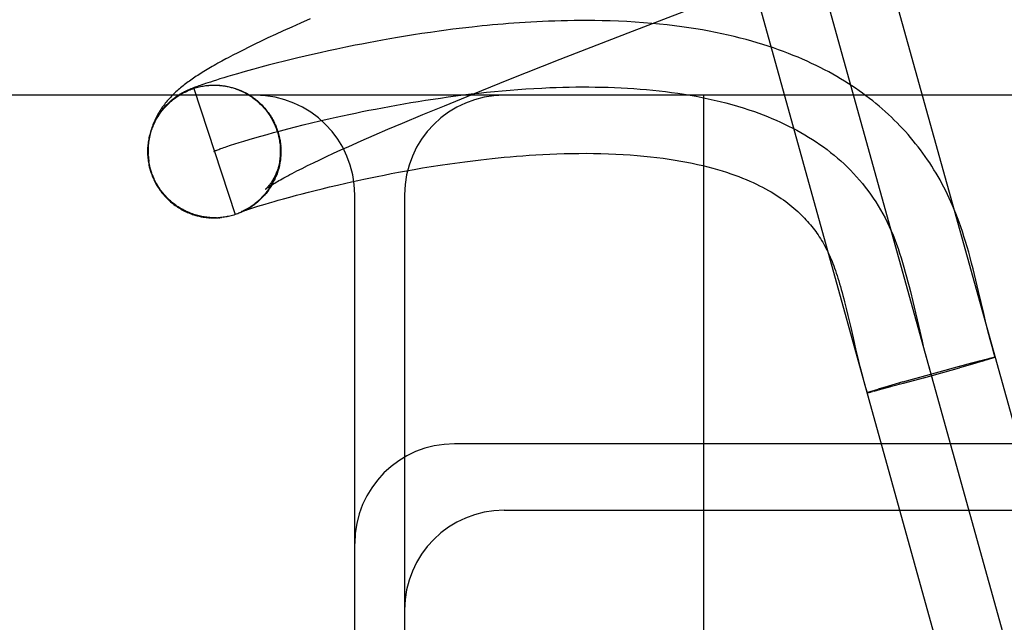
# Model space of a CAD drawing. Header units: inches. Extents: x 0 to 200, y 0 to 129.
# Tile 17 of 118: x 99.3208 to 99.4691, y 47.1714 to 47.2622. Entities that reach past the tile are written whole.
import ezdxf

# ---------------------------------------------------------------- set-up
doc = ezdxf.new("R2010")
doc.units = ezdxf.units.IN
doc.header["$LTSCALE"] = 11
doc.header["$MEASUREMENT"] = 0
doc.linetypes.add('HIDDEN', pattern=[0.2, 0.1, -0.1])
doc.layers.add('DEFAULT_2', color=8, linetype='HIDDEN')

msp = doc.modelspace()

# ---------------------------------------------------------------- linework, layer by layer
at = {"layer": 'DEFAULT_2', "color": 8, "linetype": 'HIDDEN'}
for p, q in [((99.49887, 47.09944), (99.44797, 47.28249)), ((99.43834, 47.27981), (99.48923, 47.09677)), ((99.4796, 47.09408), (99.4287, 47.27713)), ((99.36458, 47.26228), (99.36314, 47.26165)), ((99.36179, 47.26104), (99.36052, 47.26047)), ((99.36314, 47.26165), (99.36179, 47.26104)), ((99.38608, 47.26071), (99.38469, 47.26053)), ((99.38751, 47.26088), (99.38608, 47.26071)), ((99.38897, 47.26105), (99.38751, 47.26088)), ((99.35822, 47.25941), (99.35719, 47.25892)), ((99.35933, 47.25992), (99.35822, 47.25941)), ((99.36052, 47.26047), (99.35933, 47.25992)), ((99.37658, 47.25927), (99.37547, 47.25908)), ((99.37773, 47.25947), (99.37658, 47.25927)), ((99.37891, 47.25967), (99.37773, 47.25947)), ((99.38013, 47.25986), (99.37891, 47.25967)), ((99.38139, 47.26006), (99.38013, 47.25986)), ((99.38268, 47.26025), (99.38139, 47.26006)), ((99.40222, 47.25619), (99.41246, 47.2602)), ((99.35531, 47.25801), (99.35446, 47.25759)), ((99.35622, 47.25845), (99.35531, 47.25801)), ((99.35719, 47.25892), (99.35622, 47.25845)), ((99.36861, 47.25773), (99.36733, 47.25746)), ((99.36995, 47.25801), (99.36861, 47.25773)), ((99.37136, 47.2583), (99.36995, 47.25801)), ((99.37234, 47.25849), (99.37136, 47.2583)), ((99.37335, 47.25869), (99.37234, 47.25849)), ((99.37439, 47.25888), (99.37335, 47.25869)), ((99.37547, 47.25908), (99.37439, 47.25888)), ((99.35292, 47.2568), (99.35222, 47.25644)), ((99.35367, 47.25719), (99.35292, 47.2568)), ((99.35446, 47.25759), (99.35367, 47.25719)), ((99.36273, 47.25641), (99.36169, 47.25616)), ((99.36381, 47.25666), (99.36273, 47.25641)), ((99.36493, 47.25692), (99.36381, 47.25666)), ((99.3661, 47.25719), (99.36493, 47.25692)), ((99.36733, 47.25746), (99.3661, 47.25719)), ((99.39451, 47.25314), (99.40222, 47.25619)), ((99.35611, 47.25471), (99.35514, 47.25444)), ((99.35715, 47.25499), (99.35611, 47.25471)), ((99.35826, 47.25529), (99.35715, 47.25499)), ((99.35944, 47.25559), (99.35826, 47.25529)), ((99.3607, 47.25591), (99.35944, 47.25559)), ((99.36169, 47.25616), (99.3607, 47.25591)), ((99.35099, 47.25323), (99.35046, 47.25306)), ((99.35156, 47.2534), (99.35099, 47.25323)), ((99.35219, 47.25359), (99.35156, 47.2534)), ((99.35288, 47.2538), (99.35219, 47.25359)), ((99.35364, 47.25402), (99.35288, 47.2538)), ((99.35426, 47.25419), (99.35364, 47.25402)), ((99.35514, 47.25444), (99.35426, 47.25419)), ((99.34669, 47.25177), (99.34659, 47.25173)), ((99.34679, 47.25181), (99.34669, 47.25177)), ((99.34689, 47.25185), (99.34679, 47.25181)), ((99.34699, 47.25189), (99.34689, 47.25185)), ((99.3471, 47.25193), (99.34699, 47.25189)), ((99.34707, 47.25182), (99.35326, 47.2328)), ((99.34726, 47.25199), (99.3471, 47.25193)), ((99.34743, 47.25205), (99.34726, 47.25199)), ((99.34761, 47.25212), (99.34743, 47.25205)), ((99.3478, 47.25218), (99.34761, 47.25212)), ((99.34799, 47.25225), (99.3478, 47.25218)), ((99.34827, 47.25235), (99.34799, 47.25225)), ((99.34857, 47.25245), (99.34827, 47.25235)), ((99.34881, 47.25253), (99.34857, 47.25245)), ((99.34867, 47.2522), (99.34889, 47.25223)), ((99.34916, 47.25265), (99.34881, 47.25253)), ((99.34955, 47.25277), (99.34916, 47.25265)), ((99.34941, 47.25228), (99.34948, 47.25229)), ((99.34948, 47.25229), (99.3497, 47.2523)), ((99.3495, 47.25229), (99.34971, 47.2523)), ((99.34998, 47.25291), (99.34955, 47.25277)), ((99.34962, 47.25229), (99.3497, 47.2523)), ((99.3497, 47.2523), (99.3499, 47.25231)), ((99.34979, 47.2523), (99.34987, 47.2523)), ((99.34992, 47.25231), (99.35012, 47.25231)), ((99.35046, 47.25306), (99.34998, 47.25291)), ((99.35025, 47.2523), (99.35035, 47.2523)), ((99.35068, 47.25229), (99.35093, 47.25228)), ((99.35074, 47.25229), (99.35095, 47.25228)), ((99.35079, 47.25228), (99.35091, 47.25227)), ((99.35103, 47.25226), (99.35115, 47.25225)), ((99.35155, 47.25221), (99.35177, 47.25218)), ((99.35175, 47.25218), (99.35198, 47.25214)), ((99.35208, 47.25211), (99.35236, 47.25206)), ((99.35252, 47.25201), (99.35276, 47.25196)), ((99.35276, 47.25196), (99.35298, 47.25191)), ((99.35296, 47.25191), (99.35318, 47.25184)), ((99.35315, 47.25185), (99.35338, 47.25178)), ((99.35335, 47.25178), (99.35357, 47.25171)), ((99.38907, 47.25095), (99.39451, 47.25314)), ((99.50379, 47.25079), (98.50379, 47.25079)), ((99.34613, 47.25153), (99.34603, 47.25149)), ((99.34622, 47.25157), (99.34613, 47.25153)), ((99.34632, 47.25161), (99.34622, 47.25157)), ((99.34641, 47.25165), (99.34632, 47.25161)), ((99.3465, 47.25169), (99.34641, 47.25165)), ((99.34659, 47.25173), (99.3465, 47.25169)), ((99.35354, 47.25172), (99.35377, 47.25164)), ((99.35374, 47.25164), (99.35396, 47.25156)), ((99.35393, 47.25157), (99.35415, 47.25148)), ((99.35412, 47.25149), (99.35434, 47.2514)), ((99.35431, 47.2514), (99.35452, 47.25131)), ((99.35449, 47.25132), (99.35471, 47.25122)), ((99.35468, 47.25123), (99.35489, 47.25112)), ((99.35486, 47.25113), (99.35507, 47.25102)), ((99.35504, 47.25103), (99.35525, 47.25092)), ((99.35522, 47.25093), (99.35543, 47.25081)), ((99.3554, 47.25082), (99.3556, 47.2507)), ((99.35557, 47.25071), (99.35578, 47.25059)), ((99.35574, 47.2506), (99.35595, 47.25047)), ((99.35591, 47.25048), (99.35611, 47.25035)), ((99.35608, 47.25036), (99.35628, 47.25022)), ((99.38479, 47.24921), (99.38907, 47.25095)), ((99.42379, 47.25079), (99.42379, 47.12579)), ((99.35624, 47.25023), (99.35644, 47.25009)), ((99.35641, 47.25011), (99.3566, 47.24996)), ((99.35657, 47.24998), (99.35676, 47.24983)), ((99.35672, 47.24984), (99.35691, 47.24969)), ((99.35688, 47.2497), (99.35706, 47.24955)), ((99.35703, 47.24956), (99.35721, 47.2494)), ((99.35717, 47.24942), (99.35736, 47.24926)), ((99.35732, 47.24927), (99.3575, 47.24911)), ((99.35746, 47.24912), (99.35764, 47.24895)), ((99.3576, 47.24897), (99.35777, 47.2488)), ((99.35774, 47.24882), (99.35791, 47.24864)), ((99.38154, 47.24787), (99.38479, 47.24921)), ((99.35787, 47.24866), (99.35804, 47.24848)), ((99.358, 47.2485), (99.35816, 47.24831)), ((99.35812, 47.24833), (99.35828, 47.24815)), ((99.35825, 47.24817), (99.3584, 47.24798)), ((99.35837, 47.248), (99.35852, 47.2478)), ((99.37847, 47.24659), (99.38154, 47.24787)), ((99.36121, 47.24572), (99.36235, 47.24601)), ((99.36235, 47.24601), (99.36353, 47.24631)), ((99.36353, 47.24631), (99.36476, 47.24661)), ((99.36476, 47.24661), (99.36602, 47.24691)), ((99.37628, 47.24566), (99.37847, 47.24659)), ((99.35539, 47.24411), (99.35623, 47.24436)), ((99.35623, 47.24436), (99.35712, 47.24461)), ((99.35712, 47.24461), (99.35807, 47.24488)), ((99.35807, 47.24488), (99.35907, 47.24515)), ((99.35907, 47.24515), (99.36012, 47.24543)), ((99.3598, 47.24499), (99.35996, 47.24433)), ((99.36012, 47.24543), (99.36121, 47.24572)), ((99.37223, 47.2439), (99.3742, 47.24476)), ((99.3742, 47.24476), (99.37628, 47.24566)), ((99.35204, 47.24307), (99.35259, 47.24325)), ((99.35259, 47.24325), (99.3532, 47.24344)), ((99.3532, 47.24344), (99.35387, 47.24365)), ((99.35387, 47.24365), (99.3546, 47.24388)), ((99.3546, 47.24388), (99.35539, 47.24411)), ((99.3601, 47.24343), (99.36013, 47.24311)), ((99.36012, 47.2432), (99.36015, 47.2429)), ((99.36013, 47.24296), (99.36014, 47.24257)), ((99.3692, 47.24255), (99.37038, 47.24308)), ((99.37038, 47.24308), (99.37223, 47.2439)), ((99.36014, 47.24273), (99.36014, 47.24237)), ((99.36602, 47.24107), (99.36702, 47.24155)), ((99.36702, 47.24155), (99.36809, 47.24204)), ((99.36809, 47.24204), (99.3692, 47.24255)), ((99.34053, 47.23965), (99.34028, 47.24079)), ((99.34034, 47.24002), (99.34057, 47.23921)), ((99.36335, 47.23977), (99.36418, 47.24019)), ((99.36418, 47.24019), (99.36507, 47.24062)), ((99.36507, 47.24062), (99.36602, 47.24107)), ((99.38151, 47.23983), (99.38281, 47.24004)), ((99.38281, 47.24004), (99.38417, 47.24025)), ((99.38417, 47.24025), (99.3856, 47.24046)), ((99.34066, 47.2392), (99.34053, 47.23965)), ((99.3595, 47.23874), (99.35943, 47.23854)), ((99.35958, 47.23894), (99.35948, 47.23872)), ((99.35965, 47.23914), (99.35955, 47.23892)), ((99.35971, 47.23934), (99.35962, 47.23911)), ((99.35977, 47.23954), (99.35968, 47.23931)), ((99.35983, 47.23975), (99.35974, 47.23951)), ((99.36258, 47.23938), (99.36335, 47.23977)), ((99.37364, 47.23835), (99.37466, 47.23856)), ((99.37466, 47.23856), (99.3757, 47.23877)), ((99.3757, 47.23877), (99.37678, 47.23898)), ((99.37678, 47.23898), (99.3779, 47.23919)), ((99.3779, 47.23919), (99.37906, 47.2394)), ((99.37906, 47.2394), (99.38026, 47.23961)), ((99.38026, 47.23961), (99.38151, 47.23983)), ((99.36636, 47.23671), (99.36749, 47.23698)), ((99.36749, 47.23698), (99.36868, 47.23726)), ((99.36868, 47.23726), (99.36994, 47.23755)), ((99.36994, 47.23755), (99.37082, 47.23775)), ((99.37082, 47.23775), (99.37173, 47.23795)), ((99.37173, 47.23795), (99.37267, 47.23815)), ((99.37267, 47.23815), (99.37364, 47.23835)), ((99.36058, 47.2352), (99.3615, 47.23545)), ((99.3615, 47.23545), (99.36253, 47.23573)), ((99.36253, 47.23573), (99.36338, 47.23595)), ((99.36338, 47.23595), (99.3643, 47.23619)), ((99.3643, 47.23619), (99.3653, 47.23644)), ((99.3653, 47.23644), (99.36636, 47.23671)), ((99.37129, 47.14079), (99.37129, 47.23579)), ((99.37879, 47.23579), (99.37879, 47.14079)), ((99.34338, 47.23498), (99.34324, 47.23512)), ((99.35622, 47.23391), (99.35669, 47.23406)), ((99.35669, 47.23406), (99.35722, 47.23422)), ((99.35722, 47.23422), (99.35781, 47.2344)), ((99.35781, 47.2344), (99.35846, 47.23459)), ((99.35846, 47.23459), (99.35917, 47.2348)), ((99.35917, 47.2348), (99.35974, 47.23496)), ((99.35974, 47.23496), (99.36058, 47.2352)), ((99.35425, 47.23318), (99.35403, 47.23309)), ((99.35417, 47.23322), (99.35416, 47.23322)), ((99.35416, 47.23322), (99.35417, 47.23322)), ((99.35417, 47.23322), (99.35418, 47.23322)), ((99.35418, 47.23323), (99.35418, 47.23322)), ((99.35419, 47.23323), (99.35422, 47.23324)), ((99.35421, 47.23323), (99.35419, 47.23323)), ((99.35444, 47.23327), (99.35422, 47.23317)), ((99.35422, 47.23324), (99.35428, 47.23326)), ((99.35424, 47.23325), (99.35422, 47.23324)), ((99.35428, 47.23326), (99.35435, 47.23329)), ((99.35436, 47.2333), (99.35431, 47.23328)), ((99.35435, 47.23329), (99.35444, 47.23332)), ((99.35442, 47.23333), (99.35436, 47.2333)), ((99.35463, 47.23336), (99.35441, 47.23326)), ((99.35448, 47.23336), (99.35442, 47.23333)), ((99.35444, 47.23332), (99.35455, 47.23336)), ((99.35455, 47.23336), (99.35472, 47.23342)), ((99.35482, 47.23346), (99.35459, 47.23335)), ((99.35472, 47.23342), (99.35492, 47.23349)), ((99.355, 47.23356), (99.35478, 47.23344)), ((99.35492, 47.23349), (99.35517, 47.23357)), ((99.35519, 47.23367), (99.35496, 47.23354)), ((99.35537, 47.23377), (99.35514, 47.23364)), ((99.35517, 47.23357), (99.35546, 47.23366)), ((99.35546, 47.23366), (99.35581, 47.23378)), ((99.35581, 47.23378), (99.35622, 47.23391)), ((99.34883, 47.2324), (99.34863, 47.23243)), ((99.34923, 47.23236), (99.34903, 47.23238)), ((99.34944, 47.23236), (99.34924, 47.23237)), ((99.3493, 47.23234), (99.34942, 47.23233)), ((99.35099, 47.23234), (99.35106, 47.23235)), ((99.3512, 47.23236), (99.35127, 47.23237)), ((99.3514, 47.23239), (99.35146, 47.2324)), ((99.46525, 47.22124), (99.46484, 47.22295)), ((99.45497, 47.22123), (99.45533, 47.21974)), ((99.44506, 47.21966), (99.4453, 47.21867)), ((99.45533, 47.21974), (99.45638, 47.21524)), ((99.4453, 47.21867), (99.44555, 47.21763)), ((99.44555, 47.21763), (99.44594, 47.21599)), ((99.46641, 47.21629), (99.46602, 47.21789)), ((99.44594, 47.21599), (99.44634, 47.21424)), ((99.45638, 47.21524), (99.45673, 47.21375)), ((99.44634, 47.21424), (99.44678, 47.21235)), ((99.44678, 47.21235), (99.44711, 47.21101)), ((99.4622, 47.20992), (99.46422, 47.21047)), ((99.4647, 47.21041), (99.46238, 47.20974)), ((99.46409, 47.21043), (99.4654, 47.21078)), ((99.46578, 47.21073), (99.46466, 47.2104)), ((99.46537, 47.21077), (99.46621, 47.21099)), ((99.46645, 47.21093), (99.46574, 47.21071)), ((99.46614, 47.21097), (99.46665, 47.21111)), ((99.46683, 47.21104), (99.46641, 47.21091)), ((99.46662, 47.2111), (99.46696, 47.21118)), ((99.46707, 47.21112), (99.46679, 47.21103)), ((99.46692, 47.21117), (99.46715, 47.21123)), ((99.46724, 47.21117), (99.46703, 47.2111)), ((99.46711, 47.21122), (99.46728, 47.21126)), ((99.46736, 47.21121), (99.46721, 47.21116)), ((99.46725, 47.21125), (99.4674, 47.21129)), ((99.46745, 47.21124), (99.46734, 47.2112)), ((99.46737, 47.21128), (99.46747, 47.2113)), ((99.4675, 47.21125), (99.46741, 47.21123)), ((99.46754, 47.21127), (99.46746, 47.21124)), ((99.46758, 47.21128), (99.46751, 47.21126)), ((99.46762, 47.21129), (99.46755, 47.21127)), ((99.46756, 47.21132), (99.46762, 47.21134)), ((99.46765, 47.2113), (99.46759, 47.21128)), ((99.45385, 47.2076), (99.4593, 47.20913)), ((99.45699, 47.20823), (99.46238, 47.20974)), ((99.45931, 47.20913), (99.46237, 47.20997)), ((99.46202, 47.20964), (99.46238, 47.20974)), ((99.46274, 47.20985), (99.46238, 47.20974)), ((99.46309, 47.20995), (99.46291, 47.2099)), ((99.4541, 47.20744), (99.45192, 47.20685)), ((99.45385, 47.2076), (99.45216, 47.20712)), ((99.45315, 47.2074), (99.45332, 47.20745)), ((99.45385, 47.2076), (99.45421, 47.2077)), ((99.45396, 47.2074), (99.45716, 47.20828)), ((99.44862, 47.20601), (99.4487, 47.20603)), ((99.44866, 47.20602), (99.44874, 47.20604)), ((99.4487, 47.20603), (99.44879, 47.20605)), ((99.44875, 47.20604), (99.44885, 47.20606)), ((99.44877, 47.20611), (99.44887, 47.20614)), ((99.44882, 47.20612), (99.44893, 47.20616)), ((99.44885, 47.20606), (99.44896, 47.20609)), ((99.44891, 47.20608), (99.44909, 47.20612)), ((99.44893, 47.20616), (99.44906, 47.2062)), ((99.44904, 47.20611), (99.44925, 47.20616)), ((99.44906, 47.2062), (99.44928, 47.20627)), ((99.44957, 47.20624), (99.44923, 47.20615)), ((99.44928, 47.20627), (99.44962, 47.20637)), ((99.44951, 47.20622), (99.45, 47.20635)), ((99.44962, 47.20637), (99.45014, 47.20653)), ((99.4507, 47.20653), (99.44997, 47.20634)), ((99.451, 47.20678), (99.45014, 47.20653)), ((99.45196, 47.20686), (99.45066, 47.20652)), ((99.45232, 47.20716), (99.45087, 47.20674)), ((99.50379, 47.19829), (99.38629, 47.19829)), ((99.39379, 47.18829), (99.50379, 47.18829))]:
    msp.add_line(p, q, dxfattribs=at)
for points in [[(99.41246, 47.2602), (99.42983, 47.26693), (99.43095, 47.26736), (99.43206, 47.26779), (99.45338, 47.27606)], [(99.46484, 47.22295), (99.46464, 47.22381), (99.46442, 47.22466), (99.4642, 47.2255), (99.46398, 47.22634), (99.46376, 47.22716), (99.46352, 47.22797), (99.46329, 47.22876), (99.46305, 47.22953), (99.46281, 47.23027), (99.46256, 47.23099), (99.46232, 47.23168), (99.46207, 47.23234), (99.46183, 47.23297), (99.46158, 47.23357), (99.46134, 47.23416), (99.46109, 47.23474), (99.46083, 47.2353), (99.46056, 47.23586), (99.46029, 47.23641), (99.46002, 47.23696), (99.45973, 47.23749), (99.45944, 47.23802), (99.45914, 47.23854), (99.45884, 47.23906), (99.45853, 47.23957), (99.45821, 47.24008), (99.45788, 47.24058), (99.45755, 47.24108), (99.45721, 47.24157), (99.45686, 47.24205), (99.45651, 47.24254), (99.45614, 47.24301), (99.45577, 47.24348), (99.4554, 47.24394), (99.45501, 47.2444), (99.45462, 47.24486), (99.45422, 47.24531), (99.45381, 47.24575), (99.4534, 47.24619), (99.45297, 47.24663), (99.45254, 47.24705), (99.45211, 47.24748), (99.45166, 47.2479), (99.4512, 47.24831), (99.45074, 47.24872), (99.45027, 47.24913), (99.44979, 47.24953), (99.4493, 47.24992), (99.4488, 47.25031), (99.44829, 47.2507), (99.44778, 47.25108), (99.44725, 47.25145), (99.44671, 47.25183), (99.44617, 47.25219), (99.44561, 47.25255), (99.44504, 47.25291), (99.44447, 47.25326), (99.44388, 47.25361), (99.44328, 47.25395), (99.44267, 47.25429), (99.44204, 47.25462), (99.44141, 47.25495), (99.44076, 47.25527), (99.4401, 47.25558), (99.43943, 47.25589), (99.43875, 47.2562), (99.43805, 47.2565), (99.43734, 47.25679), (99.43661, 47.25708), (99.43587, 47.25736), (99.43511, 47.25764), (99.43434, 47.25791), (99.43355, 47.25817), (99.43274, 47.25843), (99.43192, 47.25868), (99.43108, 47.25893), (99.43022, 47.25916), (99.42934, 47.25939), (99.42845, 47.25962), (99.42753, 47.25983), (99.4266, 47.26004), (99.42564, 47.26024), (99.42466, 47.26043), (99.42366, 47.26061), (99.42264, 47.26078), (99.4216, 47.26094), (99.42055, 47.2611), (99.41947, 47.26124), (99.41836, 47.26137), (99.41721, 47.26149), (99.41603, 47.26161), (99.41479, 47.26171), (99.41353, 47.2618), (99.41226, 47.26187), (99.411, 47.26193), (99.40976, 47.26198), (99.40856, 47.26201), (99.40743, 47.26203), (99.40635, 47.26204), (99.40531, 47.26203), (99.40431, 47.26203), (99.40332, 47.26201), (99.40236, 47.26199), (99.40141, 47.26196), (99.40049, 47.26193), (99.39958, 47.26189), (99.39869, 47.26185), (99.39781, 47.2618), (99.39695, 47.26175), (99.3961, 47.26169), (99.39526, 47.26163), (99.39443, 47.26157), (99.39362, 47.2615), (99.39282, 47.26143), (99.39203, 47.26136), (99.39125, 47.26129), (99.39048, 47.26121), (99.38897, 47.26105)], [(99.38469, 47.26053), (99.38401, 47.26044), (99.38268, 47.26025)], [(99.35222, 47.25644), (99.35189, 47.25626), (99.35125, 47.25592)], [(99.35125, 47.25592), (99.35095, 47.25575), (99.35065, 47.25559), (99.35037, 47.25542), (99.35009, 47.25527), (99.34981, 47.25511), (99.34955, 47.25496), (99.34929, 47.2548), (99.34904, 47.25465), (99.34879, 47.2545), (99.34855, 47.25436), (99.34831, 47.25421), (99.34808, 47.25407), (99.34786, 47.25392), (99.34763, 47.25378), (99.34741, 47.25363), (99.3472, 47.25349), (99.34699, 47.25335), (99.34678, 47.2532), (99.34658, 47.25306), (99.34638, 47.25292), (99.34618, 47.25278), (99.34599, 47.25263), (99.3458, 47.25249), (99.34561, 47.25234), (99.34542, 47.25219), (99.34524, 47.25205), (99.34505, 47.2519), (99.34488, 47.25175), (99.3447, 47.25159), (99.34452, 47.25144), (99.34435, 47.25128), (99.34418, 47.25112), (99.34401, 47.25096), (99.34384, 47.2508), (99.34368, 47.25063), (99.34352, 47.25046), (99.34336, 47.25029), (99.3432, 47.25011), (99.34305, 47.24994), (99.3429, 47.24976), (99.34275, 47.24958), (99.34261, 47.2494), (99.34247, 47.24921), (99.34233, 47.24902), (99.3422, 47.24884), (99.34207, 47.24864), (99.34194, 47.24845), (99.34182, 47.24825), (99.3417, 47.24805), (99.34159, 47.24785), (99.34147, 47.24764), (99.34136, 47.24743), (99.34126, 47.24722), (99.34116, 47.247), (99.34106, 47.24679), (99.34097, 47.24657), (99.34088, 47.24635), (99.3408, 47.24612), (99.34072, 47.2459), (99.34065, 47.24567), (99.34058, 47.24543), (99.34051, 47.2452), (99.34045, 47.24496), (99.3404, 47.24472), (99.34035, 47.24448), (99.34031, 47.24423), (99.34027, 47.24399), (99.34023, 47.24374), (99.34021, 47.24349), (99.34018, 47.24324), (99.34017, 47.24299), (99.34016, 47.24273), (99.34015, 47.24248), (99.34016, 47.24222), (99.34017, 47.24188)], [(99.34016, 47.24208), (99.34016, 47.24229), (99.34016, 47.24249), (99.34017, 47.2427), (99.34018, 47.2429), (99.34019, 47.24311), (99.34021, 47.24331), (99.34023, 47.24352), (99.34026, 47.24372), (99.34029, 47.24393), (99.34033, 47.24413), (99.34037, 47.24433), (99.34041, 47.24453), (99.34046, 47.24473), (99.34051, 47.24493), (99.34057, 47.24513), (99.34063, 47.24533), (99.34069, 47.24552), (99.34076, 47.24572), (99.34083, 47.24591), (99.34091, 47.2461), (99.34099, 47.24629), (99.34107, 47.24648), (99.34116, 47.24667), (99.34125, 47.24685), (99.34135, 47.24704), (99.34145, 47.24722), (99.34155, 47.2474), (99.34166, 47.24757), (99.34177, 47.24775), (99.34188, 47.24792), (99.342, 47.24809), (99.34212, 47.24826), (99.34224, 47.24842), (99.34237, 47.24858), (99.3425, 47.24874), (99.34264, 47.2489), (99.34278, 47.24905), (99.34292, 47.2492), (99.34306, 47.24935), (99.34321, 47.2495), (99.34336, 47.24964), (99.34351, 47.24978), (99.34367, 47.24991), (99.34382, 47.25005), (99.34399, 47.25017), (99.34415, 47.2503), (99.34432, 47.25042), (99.34448, 47.25054), (99.34466, 47.25066), (99.34483, 47.25077), (99.34501, 47.25088), (99.34518, 47.25098), (99.34536, 47.25108), (99.34555, 47.25118), (99.34573, 47.25127), (99.34592, 47.25136), (99.34611, 47.25145), (99.3463, 47.25153), (99.34649, 47.25161), (99.34668, 47.25168), (99.34688, 47.25175), (99.34707, 47.25182)], [(99.34707, 47.25182), (99.34727, 47.25188), (99.34747, 47.25194), (99.34766, 47.25199), (99.34786, 47.25204), (99.34807, 47.25209), (99.34827, 47.25213), (99.34847, 47.25217), (99.34867, 47.2522)], [(99.34883, 47.25222), (99.34888, 47.25223), (99.34908, 47.25225), (99.34929, 47.25227), (99.34949, 47.25229)], [(99.34885, 47.25222), (99.3489, 47.25223), (99.34895, 47.25224)], [(99.349, 47.25224), (99.34905, 47.25225), (99.34911, 47.25225)], [(99.34922, 47.25227), (99.34928, 47.25227), (99.34934, 47.25228)], [(99.34987, 47.2523), (99.35011, 47.25231), (99.35032, 47.25231), (99.35052, 47.2523), (99.35073, 47.25229)], [(99.34996, 47.2523), (99.35005, 47.25231), (99.35015, 47.25231)], [(99.35046, 47.2523), (99.35057, 47.25229), (99.35068, 47.25229)], [(99.35091, 47.25227), (99.35114, 47.25226), (99.35134, 47.25224), (99.35155, 47.25221)], [(99.35127, 47.25224), (99.3514, 47.25222), (99.35153, 47.2522)], [(99.35167, 47.25218), (99.3518, 47.25216), (99.35194, 47.25213)], [(99.35195, 47.25215), (99.35218, 47.25211), (99.35238, 47.25206)], [(99.35222, 47.25208), (99.35237, 47.25204), (99.35252, 47.25201)], [(99.35236, 47.25206), (99.35258, 47.25201), (99.35278, 47.25196)], [(99.35267, 47.25197), (99.35282, 47.25193), (99.35298, 47.25188), (99.35314, 47.25183), (99.3533, 47.25178), (99.35346, 47.25172), (99.35362, 47.25166), (99.35379, 47.25159), (99.35396, 47.25152), (99.35414, 47.25145), (99.35431, 47.25137), (99.35449, 47.25128), (99.35468, 47.25119), (99.35486, 47.25109), (99.35505, 47.25099), (99.35524, 47.25088), (99.35542, 47.25076), (99.35561, 47.25064), (99.35579, 47.25052), (99.35596, 47.25039), (99.35614, 47.25026), (99.35631, 47.25013), (99.35647, 47.25), (99.35664, 47.24986), (99.3568, 47.24971), (99.35696, 47.24956), (99.35712, 47.24941), (99.35727, 47.24926), (99.35742, 47.2491), (99.35756, 47.24894), (99.3577, 47.24878), (99.35784, 47.24861), (99.35798, 47.24844), (99.35811, 47.24827), (99.35824, 47.24809), (99.35836, 47.24791), (99.35848, 47.24773), (99.35859, 47.24755), (99.35871, 47.24736), (99.35881, 47.24717), (99.35892, 47.24698), (99.35902, 47.24679), (99.35911, 47.2466), (99.3592, 47.2464), (99.35929, 47.2462), (99.35937, 47.246), (99.35945, 47.2458), (99.35952, 47.24559), (99.35958, 47.24542)], [(99.36602, 47.24691), (99.36758, 47.24727), (99.36851, 47.24748), (99.36946, 47.24769), (99.37042, 47.2479), (99.3714, 47.2481), (99.3724, 47.24831), (99.37341, 47.24851), (99.37443, 47.24871), (99.37547, 47.24891), (99.37652, 47.24911), (99.37759, 47.2493), (99.37866, 47.24949), (99.37975, 47.24967), (99.38085, 47.24985), (99.38196, 47.25003), (99.38308, 47.2502), (99.38421, 47.25036), (99.38534, 47.25052), (99.38649, 47.25068), (99.38764, 47.25083), (99.3888, 47.25097), (99.38997, 47.2511), (99.39114, 47.25123), (99.39232, 47.25134), (99.3935, 47.25145), (99.39468, 47.25156), (99.39587, 47.25165), (99.39707, 47.25173), (99.39826, 47.25181), (99.39946, 47.25187), (99.40066, 47.25193)], [(99.40066, 47.25193), (99.40164, 47.25196), (99.40262, 47.25199), (99.4036, 47.25201), (99.40458, 47.25203), (99.40556, 47.25204), (99.40653, 47.25203), (99.40751, 47.25202), (99.40848, 47.25201), (99.40946, 47.25198), (99.41043, 47.25195), (99.4114, 47.2519), (99.41236, 47.25185), (99.41333, 47.25179), (99.41429, 47.25172), (99.41524, 47.25164), (99.41619, 47.25154), (99.41714, 47.25144), (99.41808, 47.25133), (99.41902, 47.25121), (99.41996, 47.25108), (99.42088, 47.25094), (99.42181, 47.25078), (99.42272, 47.25062), (99.42363, 47.25044), (99.42453, 47.25025), (99.42543, 47.25005), (99.42632, 47.24984), (99.4272, 47.24962), (99.42807, 47.24938), (99.42894, 47.24914), (99.42979, 47.24888), (99.43064, 47.2486), (99.43148, 47.24832), (99.43215, 47.24808), (99.43281, 47.24783), (99.43347, 47.24757), (99.43412, 47.2473), (99.43476, 47.24703), (99.43539, 47.24675), (99.43602, 47.24645), (99.43664, 47.24615), (99.43726, 47.24584), (99.43787, 47.24552), (99.43846, 47.24519), (99.43906, 47.24484), (99.43964, 47.24449), (99.44021, 47.24413), (99.44078, 47.24376), (99.44134, 47.24338), (99.44189, 47.24299), (99.44243, 47.24259), (99.44296, 47.24218), (99.44348, 47.24176), (99.444, 47.24133), (99.4445, 47.24089), (99.445, 47.24044), (99.44548, 47.23997), (99.44596, 47.2395), (99.44642, 47.23901), (99.44688, 47.23852), (99.44732, 47.23801), (99.44776, 47.23749), (99.44818, 47.23696), (99.44859, 47.23642), (99.44899, 47.23587), (99.44939, 47.2353), (99.44976, 47.23472), (99.45013, 47.23414), (99.45049, 47.23354), (99.45083, 47.23292), (99.45117, 47.2323), (99.45149, 47.23166), (99.4518, 47.23101), (99.45209, 47.23035), (99.45236, 47.2297), (99.45263, 47.22904), (99.45288, 47.22837), (99.45312, 47.22769), (99.45336, 47.227), (99.45358, 47.2263), (99.4538, 47.22559), (99.45401, 47.22488), (99.45421, 47.22416), (99.45441, 47.22343), (99.4546, 47.2227), (99.45479, 47.22197), (99.45497, 47.22123)], [(99.34603, 47.25149), (99.34598, 47.25146), (99.34593, 47.25144), (99.34588, 47.25141), (99.34583, 47.25139), (99.34577, 47.25136), (99.34572, 47.25133), (99.34566, 47.25131), (99.34561, 47.25128), (99.34555, 47.25125), (99.34549, 47.25122), (99.34543, 47.25119), (99.34538, 47.25116), (99.34532, 47.25113), (99.34526, 47.25109), (99.3452, 47.25106), (99.34514, 47.25103), (99.34508, 47.25099), (99.34502, 47.25095), (99.34495, 47.25092), (99.34489, 47.25088), (99.34482, 47.25083), (99.34475, 47.25079), (99.34468, 47.25074), (99.3446, 47.25069), (99.34452, 47.25064), (99.34444, 47.25059), (99.34436, 47.25053), (99.34427, 47.25047), (99.34418, 47.2504), (99.34409, 47.25033), (99.344, 47.25026), (99.3439, 47.25019), (99.3438, 47.25011), (99.3437, 47.25003), (99.3436, 47.24994), (99.3435, 47.24985), (99.34339, 47.24976), (99.34329, 47.24966), (99.34318, 47.24956), (99.34307, 47.24946), (99.34296, 47.24935), (99.34285, 47.24924), (99.34274, 47.24912), (99.34263, 47.24899), (99.34251, 47.24887), (99.3424, 47.24873), (99.34229, 47.2486), (99.34218, 47.24846), (99.34207, 47.24831), (99.34195, 47.24815), (99.34184, 47.24799), (99.34173, 47.24783), (99.34161, 47.24765), (99.3415, 47.24747), (99.34139, 47.24728), (99.34128, 47.24709), (99.34118, 47.24689), (99.34108, 47.24669), (99.34099, 47.24649), (99.3409, 47.24629), (99.34081, 47.24609), (99.34073, 47.24589), (99.34066, 47.24568), (99.34058, 47.24547), (99.34052, 47.24526), (99.34045, 47.24505), (99.3404, 47.24484), (99.34034, 47.24462), (99.34029, 47.24441), (99.34025, 47.24419), (99.34021, 47.24397), (99.34018, 47.24375), (99.34015, 47.24353), (99.34012, 47.24332), (99.3401, 47.2431), (99.34009, 47.24287), (99.34008, 47.24265), (99.34007, 47.24243), (99.34007, 47.24221), (99.34008, 47.24199), (99.34009, 47.24177), (99.3401, 47.24155), (99.34012, 47.24133), (99.34015, 47.24111), (99.34018, 47.24089), (99.34021, 47.24067), (99.34025, 47.24045), (99.34029, 47.24024), (99.34034, 47.24002)], [(99.35848, 47.24783), (99.35863, 47.24763), (99.35874, 47.24745), (99.35884, 47.24728), (99.35894, 47.2471), (99.35904, 47.24691), (99.35914, 47.24673), (99.35922, 47.24654), (99.35931, 47.24635), (99.35939, 47.24616), (99.35947, 47.24597), (99.35954, 47.24578), (99.35961, 47.24558), (99.35968, 47.24539), (99.35974, 47.24519), (99.3598, 47.24499)], [(99.35859, 47.24765), (99.3587, 47.24748), (99.35881, 47.2473), (99.35891, 47.24712), (99.359, 47.24694), (99.3591, 47.24675), (99.35919, 47.24657), (99.35927, 47.24638), (99.35936, 47.24619), (99.35943, 47.246), (99.35951, 47.24581), (99.35958, 47.24561), (99.35964, 47.24542)], [(99.35958, 47.24542), (99.35963, 47.24525), (99.3597, 47.24503), (99.35975, 47.24482), (99.35981, 47.24461), (99.35986, 47.24439), (99.3599, 47.24417), (99.35994, 47.24396), (99.35997, 47.24374), (99.36, 47.24352), (99.36003, 47.2433), (99.36004, 47.24308), (99.36006, 47.24286), (99.36007, 47.24264), (99.36007, 47.24242), (99.36007, 47.2422), (99.36007, 47.24198), (99.36006, 47.24176), (99.36004, 47.24154), (99.36002, 47.24132), (99.36, 47.2411), (99.35997, 47.24088), (99.35994, 47.24066), (99.3599, 47.24044), (99.35985, 47.24023), (99.3598, 47.24001), (99.35975, 47.2398), (99.35969, 47.23958), (99.35963, 47.23937), (99.35956, 47.23916), (99.35949, 47.23896), (99.35942, 47.23875), (99.35933, 47.23854), (99.35925, 47.23834), (99.35916, 47.23814), (99.35907, 47.23794), (99.35897, 47.23775), (99.35887, 47.23756), (99.35877, 47.23738), (99.35867, 47.2372), (99.35856, 47.23703), (99.35846, 47.23687), (99.35835, 47.23671), (99.35825, 47.23655), (99.35814, 47.23641), (99.35803, 47.23627), (99.35793, 47.23613), (99.35782, 47.236), (99.35772, 47.23587), (99.35761, 47.23575), (99.35751, 47.23563), (99.3574, 47.23552), (99.3573, 47.23541), (99.35719, 47.2353), (99.35709, 47.2352), (99.35699, 47.2351), (99.35689, 47.235), (99.35679, 47.23491), (99.35669, 47.23482), (99.3566, 47.23474), (99.3565, 47.23466), (99.35641, 47.23458), (99.35631, 47.23451), (99.35622, 47.23444), (99.35614, 47.23437), (99.35605, 47.2343), (99.35596, 47.23424), (99.35588, 47.23418), (99.3558, 47.23413), (99.35573, 47.23407), (99.35565, 47.23402), (99.35558, 47.23398), (99.35551, 47.23393), (99.35545, 47.23389), (99.35538, 47.23385), (99.35533, 47.23382), (99.35527, 47.23378), (99.35521, 47.23375), (99.35516, 47.23372), (99.35511, 47.23369), (99.35506, 47.23366), (99.35501, 47.23363), (99.35496, 47.23361), (99.35492, 47.23358), (99.35487, 47.23356), (99.35483, 47.23353), (99.35478, 47.23351), (99.35474, 47.23349), (99.3547, 47.23347), (99.35466, 47.23345), (99.35462, 47.23343), (99.35458, 47.23341), (99.35455, 47.23339), (99.35451, 47.23337), (99.35448, 47.23336)], [(99.35964, 47.24542), (99.35971, 47.24522), (99.35976, 47.24502), (99.35982, 47.24482), (99.35987, 47.24462), (99.35991, 47.24442), (99.35996, 47.24422), (99.35999, 47.24401), (99.36003, 47.24381), (99.36006, 47.2436), (99.36008, 47.2434), (99.3601, 47.24319), (99.36012, 47.24299), (99.36013, 47.24278)], [(99.35996, 47.24433), (99.36, 47.24413), (99.36004, 47.2439), (99.36007, 47.24366), (99.3601, 47.24343)], [(99.35016, 47.24231), (99.35012, 47.24231), (99.35009, 47.24231), (99.35008, 47.24231), (99.35007, 47.24232), (99.35009, 47.24233), (99.35011, 47.24235), (99.35015, 47.24237), (99.35021, 47.2424), (99.35029, 47.24244), (99.35039, 47.24248), (99.3505, 47.24252), (99.35064, 47.24257), (99.35079, 47.24263), (99.35095, 47.24269), (99.35114, 47.24276), (99.35134, 47.24283), (99.35156, 47.2429), (99.35179, 47.24298), (99.35204, 47.24307)], [(99.36015, 47.2429), (99.36016, 47.24269), (99.36016, 47.24248), (99.36016, 47.24227), (99.36016, 47.24205), (99.36015, 47.24184), (99.36014, 47.24163), (99.36012, 47.24142), (99.3601, 47.24121), (99.36008, 47.241), (99.36005, 47.24079), (99.36001, 47.24058), (99.35997, 47.24037), (99.35993, 47.24016), (99.35988, 47.23995), (99.35983, 47.23975)], [(99.35999, 47.24416), (99.36003, 47.24396), (99.36006, 47.24375), (99.36009, 47.24354), (99.36011, 47.24332)], [(99.34027, 47.24085), (99.34024, 47.24106), (99.34022, 47.24126), (99.3402, 47.24147), (99.34018, 47.24167), (99.34016, 47.24196)], [(99.34018, 47.2417), (99.3402, 47.24145), (99.34023, 47.24119), (99.34026, 47.24093), (99.34028, 47.24079)], [(99.36015, 47.2425), (99.36014, 47.24228), (99.36014, 47.24205), (99.36012, 47.24183), (99.3601, 47.24161), (99.36008, 47.2414), (99.36005, 47.24119), (99.36002, 47.24098), (99.35998, 47.24078), (99.35994, 47.24058), (99.3599, 47.24039), (99.35985, 47.2402), (99.3598, 47.24002), (99.35975, 47.23984), (99.3597, 47.23967), (99.35964, 47.2395), (99.35958, 47.23934), (99.35952, 47.23919), (99.35946, 47.23904), (99.3594, 47.23889), (99.35933, 47.23875), (99.35927, 47.23861), (99.3592, 47.23848), (99.35914, 47.23836), (99.35907, 47.23823), (99.359, 47.23812), (99.35894, 47.238), (99.35887, 47.2379), (99.3588, 47.23779), (99.35874, 47.23769), (99.35868, 47.2376), (99.35861, 47.23751), (99.35855, 47.23742), (99.35849, 47.23734), (99.35843, 47.23726), (99.35837, 47.23719), (99.35831, 47.23712), (99.35826, 47.23705), (99.35821, 47.23699), (99.35816, 47.23694), (99.35811, 47.23689), (99.35807, 47.23684), (99.35803, 47.2368), (99.35799, 47.23676), (99.35796, 47.23673), (99.35793, 47.2367), (99.3579, 47.23668), (99.35788, 47.23666), (99.35787, 47.23665), (99.35786, 47.23664), (99.35786, 47.23664)], [(99.36014, 47.24237), (99.36014, 47.24216), (99.36013, 47.24195), (99.36012, 47.24175), (99.36011, 47.24154), (99.36009, 47.24133), (99.36007, 47.24113), (99.36004, 47.24092), (99.36001, 47.24072), (99.35998, 47.24051), (99.35994, 47.24031), (99.3599, 47.24011), (99.35985, 47.23991), (99.3598, 47.23971)], [(99.3856, 47.24046), (99.38709, 47.24067), (99.38786, 47.24077), (99.38865, 47.24087), (99.38946, 47.24097), (99.39028, 47.24107), (99.39113, 47.24117), (99.39199, 47.24126), (99.39287, 47.24135), (99.39377, 47.24144), (99.39469, 47.24152), (99.39563, 47.2416), (99.39659, 47.24167), (99.39758, 47.24174), (99.39858, 47.24181), (99.39961, 47.24187), (99.40066, 47.24192), (99.40173, 47.24196), (99.40282, 47.24199), (99.40391, 47.24202), (99.40502, 47.24203), (99.40613, 47.24204), (99.40725, 47.24203), (99.40837, 47.24201), (99.40949, 47.24197), (99.4106, 47.24193), (99.41169, 47.24187), (99.41277, 47.2418), (99.41382, 47.24172), (99.41484, 47.24163), (99.41583, 47.24153), (99.41679, 47.24142), (99.41773, 47.24129), (99.41865, 47.24116), (99.41954, 47.24102), (99.42042, 47.24087), (99.42128, 47.24071), (99.42212, 47.24054), (99.42293, 47.24037), (99.42372, 47.24018), (99.42448, 47.23999), (99.42522, 47.2398), (99.42593, 47.2396), (99.42662, 47.23939), (99.42728, 47.23918), (99.42792, 47.23897), (99.42853, 47.23875), (99.42913, 47.23853), (99.4297, 47.23831), (99.43025, 47.23808), (99.43078, 47.23785), (99.4313, 47.23762), (99.43179, 47.23739), (99.43227, 47.23716), (99.43272, 47.23692), (99.43316, 47.23669), (99.43359, 47.23645), (99.434, 47.23622), (99.4344, 47.23598), (99.43478, 47.23574), (99.43516, 47.2355), (99.43551, 47.23525), (99.43586, 47.23501), (99.4362, 47.23477), (99.43652, 47.23452), (99.43684, 47.23428), (99.43714, 47.23403), (99.43744, 47.23378), (99.43772, 47.23353), (99.438, 47.23329), (99.43827, 47.23304), (99.43853, 47.23279), (99.43878, 47.23254), (99.43902, 47.23229), (99.43925, 47.23204), (99.43948, 47.23179), (99.4397, 47.23154), (99.43992, 47.23128), (99.44012, 47.23103), (99.44032, 47.23077), (99.44052, 47.23052), (99.44071, 47.23026), (99.44089, 47.23), (99.44108, 47.22974), (99.44125, 47.22947), (99.44143, 47.2292), (99.4416, 47.22892), (99.44177, 47.22864), (99.44194, 47.22835), (99.4421, 47.22806), (99.44225, 47.22777), (99.44239, 47.22749), (99.44253, 47.22722), (99.44266, 47.22695), (99.44279, 47.22667), (99.44291, 47.22638), (99.44304, 47.22608), (99.44317, 47.22577), (99.4433, 47.22544), (99.44343, 47.2251), (99.44356, 47.22475), (99.44368, 47.22438), (99.44381, 47.22401), (99.44394, 47.22362), (99.44406, 47.22322), (99.44419, 47.22282), (99.44431, 47.2224), (99.44444, 47.22197), (99.44456, 47.22153), (99.44469, 47.22108), (99.44481, 47.22061), (99.44493, 47.22014), (99.44506, 47.21966)], [(99.34057, 47.23921), (99.34063, 47.23903), (99.3407, 47.23883), (99.34078, 47.23862), (99.34086, 47.23842), (99.34095, 47.23822), (99.34104, 47.23802), (99.34114, 47.23782), (99.34124, 47.23763), (99.34134, 47.23744), (99.34145, 47.23725), (99.34157, 47.23706), (99.34168, 47.23687), (99.34181, 47.23669), (99.34193, 47.23651), (99.34206, 47.23633), (99.34219, 47.23616), (99.34233, 47.23599), (99.34247, 47.23582), (99.34261, 47.23565), (99.34276, 47.23549), (99.34291, 47.23533), (99.34307, 47.23518), (99.34323, 47.23503), (99.34339, 47.23488), (99.34355, 47.23473), (99.34372, 47.23459), (99.34389, 47.23446), (99.34406, 47.23432), (99.34424, 47.23419), (99.34442, 47.23407), (99.3446, 47.23394), (99.34478, 47.23383), (99.34497, 47.23371), (99.34516, 47.2336), (99.34535, 47.2335), (99.34554, 47.2334), (99.34573, 47.2333), (99.34592, 47.23321), (99.34612, 47.23313), (99.34631, 47.23305), (99.34649, 47.23297), (99.34668, 47.23291), (99.34685, 47.23284), (99.34703, 47.23279), (99.3472, 47.23273), (99.34737, 47.23268), (99.34753, 47.23264), (99.3477, 47.2326), (99.34786, 47.23256), (99.34801, 47.23252), (99.34817, 47.23249), (99.34832, 47.23246), (99.34863, 47.23243)], [(99.34181, 47.23685), (99.34174, 47.23696), (99.34166, 47.23708), (99.34158, 47.23721), (99.34151, 47.23734), (99.34143, 47.23747), (99.34135, 47.23761), (99.34127, 47.23776), (99.3412, 47.23791), (99.34112, 47.23806), (99.34105, 47.23822), (99.34098, 47.23837), (99.34091, 47.23853), (99.34085, 47.2387), (99.34078, 47.23886), (99.34072, 47.23903), (99.34066, 47.2392)], [(99.3594, 47.23853), (99.35932, 47.23834), (99.35924, 47.23815), (99.35915, 47.23797), (99.35906, 47.23778), (99.35896, 47.2376), (99.35887, 47.23742), (99.35876, 47.23724), (99.35866, 47.23706), (99.35855, 47.23688), (99.35843, 47.23671), (99.35832, 47.23654), (99.3582, 47.23637), (99.35807, 47.23621), (99.35794, 47.23605), (99.35781, 47.23589), (99.35768, 47.23573), (99.35754, 47.23557), (99.3574, 47.23542), (99.35726, 47.23527), (99.35711, 47.23513), (99.35696, 47.23499), (99.35681, 47.23485), (99.35665, 47.23471), (99.35649, 47.23458), (99.35633, 47.23445), (99.35617, 47.23432), (99.356, 47.2342), (99.35584, 47.23408), (99.35566, 47.23397), (99.35549, 47.23385), (99.35532, 47.23374)], [(99.35786, 47.23664), (99.35786, 47.23664), (99.35788, 47.23665), (99.3579, 47.23667), (99.35792, 47.23669), (99.35796, 47.23672), (99.358, 47.23675), (99.35806, 47.23679), (99.35812, 47.23683), (99.3582, 47.23689), (99.35828, 47.23695), (99.35838, 47.23701), (99.35849, 47.23709), (99.35861, 47.23717), (99.35875, 47.23725), (99.3589, 47.23735), (99.35906, 47.23745), (99.35924, 47.23756), (99.35943, 47.23767), (99.35964, 47.2378), (99.35987, 47.23793), (99.36011, 47.23806), (99.36036, 47.23821), (99.36063, 47.23836), (99.36092, 47.23851), (99.36122, 47.23867), (99.36153, 47.23884), (99.36187, 47.23902), (99.36221, 47.2392), (99.36258, 47.23938)], [(99.35877, 47.23721), (99.35866, 47.23703), (99.35854, 47.23685), (99.35842, 47.23668), (99.3583, 47.2365), (99.35818, 47.23633), (99.35805, 47.23616), (99.35792, 47.236), (99.35778, 47.23583), (99.35764, 47.23567), (99.3575, 47.23552), (99.35735, 47.23536), (99.3572, 47.23521), (99.35705, 47.23506), (99.3569, 47.23492), (99.35674, 47.23478), (99.35658, 47.23464), (99.35641, 47.23451), (99.35625, 47.23437), (99.35608, 47.23425), (99.3559, 47.23412), (99.35573, 47.234), (99.35555, 47.23389), (99.35537, 47.23377)], [(99.34903, 47.2324), (99.34883, 47.23242), (99.34863, 47.23245), (99.34843, 47.23249), (99.34823, 47.23252), (99.34803, 47.23257), (99.34783, 47.23261), (99.34763, 47.23266), (99.34744, 47.23272), (99.34724, 47.23278), (99.34705, 47.23284), (99.34685, 47.2329), (99.34666, 47.23297), (99.34647, 47.23305), (99.34628, 47.23312), (99.3461, 47.23321), (99.34591, 47.23329), (99.34573, 47.23338), (99.34555, 47.23347), (99.34537, 47.23357), (99.34519, 47.23367), (99.34501, 47.23377), (99.34484, 47.23388), (99.34467, 47.23399), (99.3445, 47.2341), (99.34433, 47.23422), (99.34417, 47.23434), (99.34401, 47.23447), (99.34385, 47.23459), (99.34369, 47.23472), (99.34354, 47.23486), (99.34339, 47.23499), (99.34324, 47.23513), (99.34309, 47.23528), (99.34295, 47.23542), (99.34281, 47.23557), (99.34267, 47.23572), (99.34254, 47.23587), (99.34241, 47.23603), (99.34228, 47.23619), (99.34216, 47.23635), (99.34204, 47.23651), (99.34192, 47.23668), (99.34181, 47.23685)], [(99.34267, 47.23571), (99.34254, 47.23587), (99.34241, 47.23602), (99.34228, 47.23618), (99.34216, 47.23635), (99.34204, 47.23651), (99.34192, 47.23668), (99.34181, 47.23685)], [(99.34843, 47.23247), (99.34822, 47.2325), (99.34803, 47.23254), (99.34783, 47.23259), (99.34763, 47.23264), (99.34743, 47.23269), (99.34724, 47.23275), (99.34704, 47.23281), (99.34685, 47.23288), (99.34666, 47.23295), (99.34647, 47.23302), (99.34628, 47.2331), (99.34609, 47.23318), (99.34591, 47.23327), (99.34572, 47.23336), (99.34554, 47.23345), (99.34536, 47.23355), (99.34519, 47.23365)], [(99.35326, 47.2328), (99.35306, 47.23274), (99.35287, 47.23269), (99.35267, 47.23263), (99.35247, 47.23259), (99.35227, 47.23254), (99.35207, 47.2325), (99.35187, 47.23247), (99.35167, 47.23243), (99.35147, 47.23241), (99.35127, 47.23238), (99.35107, 47.23236)], [(99.35326, 47.2328), (99.35306, 47.23274), (99.35287, 47.23268), (99.35267, 47.23263), (99.35247, 47.23258), (99.35227, 47.23254), (99.35207, 47.23249), (99.35187, 47.23246), (99.35167, 47.23243), (99.3515, 47.2324)], [(99.35365, 47.23294), (99.35345, 47.23287), (99.35326, 47.2328)], [(99.35405, 47.2331), (99.35385, 47.23302), (99.35366, 47.23294), (99.35346, 47.23287)], [(99.35431, 47.23328), (99.35427, 47.23326), (99.35425, 47.23325)], [(99.34847, 47.23244), (99.34862, 47.23242), (99.34876, 47.2324), (99.34903, 47.23238)], [(99.3489, 47.23238), (99.34903, 47.23236), (99.34917, 47.23235), (99.34944, 47.23234)], [(99.34984, 47.23232), (99.34964, 47.23233), (99.34944, 47.23234)], [(99.34955, 47.23232), (99.34967, 47.23232), (99.34979, 47.23231), (99.35005, 47.23231)], [(99.35046, 47.23233), (99.35025, 47.23233), (99.35005, 47.23233), (99.34985, 47.23233)], [(99.3499, 47.23231), (99.35001, 47.23231), (99.35025, 47.23231)], [(99.35012, 47.23231), (99.35022, 47.23231), (99.35045, 47.23232)], [(99.35032, 47.23231), (99.35042, 47.23231), (99.35066, 47.23232)], [(99.35051, 47.23231), (99.3506, 47.23232), (99.35068, 47.23232)], [(99.35147, 47.2324), (99.35127, 47.23237), (99.35106, 47.23235), (99.35086, 47.23234), (99.35066, 47.23232)], [(99.35076, 47.23233), (99.35084, 47.23233), (99.35092, 47.23234)], [(99.46602, 47.21789), (99.46564, 47.21955), (99.46525, 47.22124)], [(99.46774, 47.21135), (99.46756, 47.21193), (99.46737, 47.2126), (99.46717, 47.21329), (99.46698, 47.21401), (99.46679, 47.21475), (99.4666, 47.21551), (99.46641, 47.21629)], [(99.45673, 47.21375), (99.45691, 47.21301), (99.45712, 47.21219), (99.45733, 47.21138), (99.45755, 47.21057), (99.45778, 47.20977), (99.45801, 47.20898), (99.45825, 47.20819)], [(99.44711, 47.21101), (99.44728, 47.21031), (99.44746, 47.20959), (99.44766, 47.20885), (99.44786, 47.20808), (99.44808, 47.20729), (99.44832, 47.20648), (99.44847, 47.20599)], [(99.46745, 47.2113), (99.4675, 47.21131), (99.46754, 47.21132), (99.46758, 47.21133)], [(99.46759, 47.21133), (99.46765, 47.21134), (99.46768, 47.21135), (99.4677, 47.21135), (99.46772, 47.21135), (99.46773, 47.21136), (99.46774, 47.21136), (99.46775, 47.21135), (99.46775, 47.21135)], [(99.46774, 47.21135), (99.46774, 47.21135), (99.46774, 47.21134), (99.46773, 47.21134), (99.46772, 47.21133), (99.4677, 47.21133), (99.46768, 47.21132), (99.46765, 47.21131), (99.46762, 47.2113)], [(99.46763, 47.21134), (99.46766, 47.21134), (99.46768, 47.21135), (99.4677, 47.21135), (99.46772, 47.21135), (99.46773, 47.21135), (99.46774, 47.21135), (99.46774, 47.21135)], [(99.46775, 47.21135), (99.46775, 47.21135), (99.46774, 47.21134), (99.46773, 47.21134), (99.46772, 47.21133), (99.4677, 47.21132), (99.46768, 47.21132), (99.46765, 47.2113)], [(99.44857, 47.20604), (99.44854, 47.20603), (99.44852, 47.20602), (99.4485, 47.20601), (99.44849, 47.206), (99.44847, 47.206), (99.44847, 47.20599), (99.44847, 47.20599)], [(99.44847, 47.20599), (99.44847, 47.20599), (99.44848, 47.20599), (99.4485, 47.20599), (99.44851, 47.20599), (99.44853, 47.20599), (99.44856, 47.206), (99.44859, 47.206), (99.44866, 47.20602)], [(99.44848, 47.206), (99.44848, 47.206), (99.44849, 47.206), (99.4485, 47.20601), (99.44851, 47.20601), (99.44853, 47.20602), (99.44855, 47.20603), (99.44858, 47.20604), (99.44861, 47.20605), (99.44864, 47.20606), (99.44868, 47.20608), (99.44872, 47.20609), (99.44877, 47.20611)], [(99.44862, 47.20601), (99.44859, 47.20601), (99.44856, 47.206), (99.44854, 47.206), (99.44852, 47.20599), (99.4485, 47.20599), (99.44849, 47.20599), (99.44849, 47.20599), (99.44848, 47.206)]]:
    msp.add_lwpolyline(points, dxfattribs=at)
for centre, start, end in [((99.35629, 47.23579), 0, 90), ((99.39379, 47.23579), 90, 180), ((99.38629, 47.18329), 90, 180), ((99.39379, 47.17329), 90, 180)]:
    msp.add_arc(centre, 0.015, start, end, dxfattribs=at)

doc.saveas('drawing.dxf')
